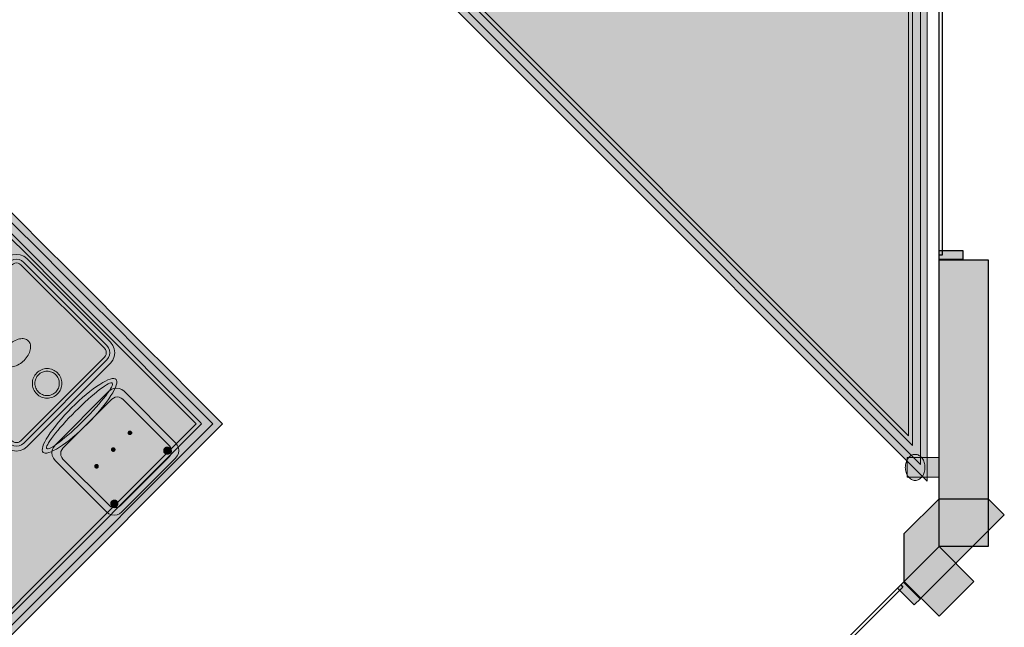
# Model space of a CAD drawing. Header units: metres. Extents: x 2172.2 to 2210.6, y 415.3 to 458.1.
# Tile 61 of 168: x 2205.6 to 2210.6, y 428.2 to 431.2. Entities that reach past the tile are written whole.
import ezdxf

# ---------------------------------------------------------------- set-up
doc = ezdxf.new("R2010")
doc.units = ezdxf.units.M
for name, color, linetype, lineweight in [('NC_N1_CHAIRS', 7, 'CONTINUOUS', 13), ('NC_N1_COLUMNS', 8, 'CONTINUOUS', 25), ('NC_N1_FLOOR_DECOR', 32, 'CONTINUOUS', 13), ('NC_N1_GLAZING', 4, 'CONTINUOUS', 13), ('NC_N1_TABLES', 7, 'CONTINUOUS', 13), ('NC_N1_WALL_LIGHTS', 32, 'CONTINUOUS', 13), ('NC_N1_WALLS', 7, 'CONTINUOUS', 25)]:
    doc.layers.add(name, color=color, linetype=linetype, lineweight=lineweight)

# ---------------------------------------------------------------- blocks, each defined once
blk = doc.blocks.new('NC_N1_ARCHITECTURE')
at = {"layer": 'NC_N1_COLUMNS', "true_color": 0xe6e9ea}
blk.add_hatch(color=256, dxfattribs=at).paths.add_polyline_path([(20.134644, -5.608855), (20.134645, -5.358905), (20.31142, -5.182129), (20.561419, -5.182129), (20.642735, -5.263444), (20.21596, -5.690218)])
at = {"layer": 'NC_N1_WALLS', "true_color": 0xe7e6e1}
for points in [[(20.431419, -3.922515), (20.431419, -3.968515), (20.31142, -3.968515), (20.31142, -3.922515)], [(20.31142, -5.425056), (20.31142, -3.970515), (20.56142, -3.970515), (20.56142, -5.425056)], [(20.31142, -5.425056), (20.488197, -5.601833), (20.31142, -5.778609), (20.134644, -5.601832)], [(20.218082, -5.688099), (20.185555, -5.720626), (20.100702, -5.635774), (20.13323, -5.603247)]]:
    blk.add_hatch(color=256, dxfattribs=at).paths.add_polyline_path(points)
at = {"layer": 'NC_N1_COLUMNS', "linetype": 'CONTINUOUS', "lineweight": -2}
blk.add_lwpolyline([(20.134644, -5.608855), (20.134645, -5.358905), (20.31142, -5.182129), (20.561419, -5.182129), (20.642735, -5.263444), (20.21596, -5.690218)], close=True, dxfattribs=at)
at = {"layer": 'NC_N1_GLAZING', "linetype": 'CONTINUOUS', "lineweight": -2}
for points in [[(20.32642, -3.945515), (20.31142, -3.945515), (20.31142, 1.404485), (20.32642, 1.404485)], [(16.314201, -9.443487), (16.303595, -9.43288), (20.116966, -5.61951), (20.127573, -5.630117)]]:
    blk.add_lwpolyline(points, close=True, dxfattribs=at)
at = {"layer": 'NC_N1_WALLS', "linetype": 'CONTINUOUS', "lineweight": -2}
for points in [[(20.431419, -3.922515), (20.431419, -3.968515), (20.31142, -3.968515), (20.31142, -3.922515)], [(20.31142, -5.425056), (20.31142, -3.970515), (20.56142, -3.970515), (20.56142, -5.425056)], [(20.31142, -5.425056), (20.488197, -5.601833), (20.31142, -5.778609), (20.134644, -5.601832)], [(20.218082, -5.688099), (20.185555, -5.720626), (20.100702, -5.635774), (20.13323, -5.603247)]]:
    blk.add_lwpolyline(points, close=True, dxfattribs=at)
blk = doc.blocks.new('NC_N1_MIXED_FLOOR_BAY_06')
at = {"true_color": 0xeff0ee}
h = blk.add_hatch(color=256, dxfattribs=at)
h.dxf.hatch_style = 1
h.paths.add_polyline_path([(15.2653, -3.3949), (15.2864, -3.416), (15.2949, -3.4245), (15.3244, -3.454), (15.3328, -3.4624), (15.3727, -3.5023), (15.4167, -3.5463), (15.4797, -3.6093), (15.5237, -3.6533), (15.6258, -3.7554), (15.6698, -3.7994), (15.7328, -3.8625), (15.7768, -3.9065), (15.879, -4.0086), (15.923, -4.0526), (15.986, -4.1156), (16.03, -4.1596), (16.1322, -4.2618), (16.1762, -4.3058), (16.2392, -4.3688), (16.2832, -4.4128), (16.3853, -4.515), (16.4294, -4.559), (16.4924, -4.622), (16.5364, -4.666), (16.6043, -4.7339), (16.6128, -4.7424), (16.6423, -4.7719), (16.6507, -4.7803), (16.6718, -4.8014), (14.7485, -6.7248), (13.342, -5.3183)])
at = {"color": 0, "linetype": 'CONTINUOUS', "lineweight": -2, "true_color": 0xa5b2b8}
blk.add_lwpolyline([(15.2653, -3.3949), (15.2864, -3.416), (15.2949, -3.4245), (15.3244, -3.454), (15.3328, -3.4624), (15.3727, -3.5023), (15.4167, -3.5463), (15.4797, -3.6093), (15.5237, -3.6533), (15.6258, -3.7554), (15.6698, -3.7994), (15.7328, -3.8625), (15.7768, -3.9065), (15.879, -4.0086), (15.923, -4.0526), (15.986, -4.1156), (16.03, -4.1596), (16.1322, -4.2618), (16.1762, -4.3058), (16.2392, -4.3688), (16.2832, -4.4128), (16.3853, -4.515), (16.4294, -4.559), (16.4924, -4.622), (16.5364, -4.666), (16.6043, -4.7339), (16.6128, -4.7424), (16.6423, -4.7719), (16.6507, -4.7803), (16.6718, -4.8014), (14.7485, -6.7248), (13.342, -5.3183)], close=True, dxfattribs=at)
at = {"color": 0, "linetype": 'CONTINUOUS', "lineweight": -2, "true_color": 0xa38246}
for points in [[(15.2653, -3.4444), (15.2701, -3.4492), (15.2996, -3.4788), (15.3081, -3.4872), (15.3479, -3.527), (15.3919, -3.571), (15.4549, -3.634), (15.4989, -3.678), (15.6011, -3.7802), (15.6451, -3.8242), (15.7081, -3.8872), (15.7521, -3.9312), (15.8543, -4.0334), (15.9613, -4.1404), (16.0053, -4.1844), (16.1074, -4.2865), (16.1514, -4.3305), (16.2144, -4.3935), (16.2584, -4.4375), (16.3606, -4.5397), (16.4046, -4.5837), (16.4676, -4.6467), (16.5116, -4.6907), (16.5796, -4.7587), (16.588, -4.7671), (16.6175, -4.7967), (16.6223, -4.8014), (14.7485, -6.6753), (13.3915, -5.3183)], [(15.2653, -3.5293), (15.2657, -3.5296), (15.3055, -3.5695), (15.3495, -3.6135), (15.4125, -3.6765), (15.4565, -3.7205), (15.5587, -3.8226), (15.6027, -3.8666), (15.6657, -3.9296), (15.7097, -3.9736), (15.8118, -4.0758), (15.9188, -4.1828), (15.9628, -4.2268), (16.065, -4.329), (16.109, -4.373), (16.172, -4.436), (16.216, -4.48), (16.3182, -4.5821), (16.3622, -4.6261), (16.4252, -4.6891), (16.4692, -4.7331), (16.5371, -4.8011), (16.5375, -4.8014), (14.7485, -6.5904), (13.4763, -5.3183)], [(15.2469, -5.0599), (15.2458, -5.0834), (15.2423, -5.1067), (15.2366, -5.1295), (15.2286, -5.1517), (15.2186, -5.173), (15.2065, -5.1932), (15.1924, -5.2121), (15.1766, -5.2296), (15.1592, -5.2454), (15.1402, -5.2594), (15.12, -5.2715), (15.0988, -5.2816), (15.0766, -5.2895), (15.0537, -5.2952), (15.0304, -5.2987), (15.0069, -5.2999), (14.9834, -5.2987), (14.9601, -5.2952), (14.9372, -5.2895), (14.9151, -5.2816), (14.8938, -5.2715), (14.8736, -5.2594), (14.8547, -5.2454), (14.8372, -5.2296), (14.8214, -5.2121), (14.8074, -5.1932), (14.7953, -5.173), (14.7852, -5.1517), (14.7772, -5.1295), (14.7715, -5.1067), (14.7681, -5.0834), (14.7669, -5.0599), (14.7681, -5.0363), (14.7715, -5.013), (14.7772, -4.9902), (14.7852, -4.968), (14.7953, -4.9467), (14.8074, -4.9265), (14.8214, -4.9076), (14.8372, -4.8901), (14.8547, -4.8743), (14.8736, -4.8603), (14.8938, -4.8482), (14.9151, -4.8381), (14.9372, -4.8302), (14.9601, -4.8245), (14.9834, -4.821), (15.0069, -4.8199), (15.0304, -4.821), (15.0537, -4.8245), (15.0766, -4.8302), (15.0988, -4.8381), (15.12, -4.8482), (15.1402, -4.8603), (15.1592, -4.8743), (15.1766, -4.8901), (15.1924, -4.9076), (15.2065, -4.9265), (15.2186, -4.9467), (15.2286, -4.968), (15.2366, -4.9902), (15.2423, -5.013), (15.2458, -5.0363)]]:
    blk.add_lwpolyline(points, close=True, dxfattribs=at)
at = {"color": 0, "linetype": 'CONTINUOUS', "lineweight": -2, "true_color": 0x778fa0}
for points in [[(15.2653, -3.501), (15.2714, -3.507), (15.2798, -3.5155), (15.3196, -3.5553), (15.3636, -3.5993), (15.4266, -3.6623), (15.4706, -3.7063), (15.5728, -3.8085), (15.6168, -3.8525), (15.6798, -3.9155), (15.7238, -3.9595), (15.826, -4.0617), (15.933, -4.1687), (15.977, -4.2127), (16.0791, -4.3148), (16.1231, -4.3588), (16.1862, -4.4218), (16.2302, -4.4658), (16.3323, -4.568), (16.3763, -4.612), (16.4393, -4.675), (16.4833, -4.719), (16.5513, -4.787), (16.5597, -4.7954), (16.5658, -4.8014), (14.7485, -6.6187), (13.4481, -5.3183)], [(15.0069, -5.0599), (14.9619, -4.9199), (15.0069, -4.8299), (15.0519, -4.9199)], [(15.0069, -5.0599), (14.8761, -4.9927), (14.8443, -4.8972), (14.9397, -4.929)], [(15.0069, -5.0599), (15.0741, -4.929), (15.1695, -4.8972), (15.1377, -4.9927)], [(15.0069, -5.0599), (14.8669, -5.1049), (14.7769, -5.0599), (14.8669, -5.0149)], [(15.0069, -5.0599), (15.1469, -5.0149), (15.2369, -5.0599), (15.1469, -5.1049)], [(15.0069, -5.0599), (14.9397, -5.1907), (14.8443, -5.2225), (14.8761, -5.127)], [(15.0069, -5.0599), (15.0519, -5.1999), (15.0069, -5.2899), (14.9619, -5.1999)], [(15.0069, -5.0599), (15.1377, -5.127), (15.1695, -5.2225), (15.0741, -5.1907)]]:
    blk.add_lwpolyline(points, close=True, dxfattribs=at)
blk = doc.blocks.new('NC_N1_MIXED_FLOOR_TRIANGLE_L_3')
at = {"true_color": 0xeff0ee}
h = blk.add_hatch(color=256, dxfattribs=at)
h.dxf.hatch_style = 1
h.paths.add_polyline_path([(20.1194, 2.6407), (20.1194, 2.6399), (20.1195, 2.6395), (20.1202, 2.6236), (20.1205, 2.6212), (20.1209, 2.6188), (20.1217, 2.6165), (20.1226, 2.6142), (20.1238, 2.612), (20.1251, 2.61), (20.1267, 2.6081), (20.1284, 2.6064), (20.1303, 2.6048), (20.1323, 2.6034), (20.1345, 2.6023), (20.1368, 2.6013), (20.1391, 2.6006), (20.1415, 2.6001), (20.143, 2.6), (20.144, 2.5999), (20.1598, 2.5991), (20.1611, 2.5991), (20.2171, 2.5991), (20.2514, 2.5991), (20.2514, -5.093), (12.4273, 2.7311), (20.1194, 2.7311), (20.1194, 2.6753)])
at = {"color": 0, "linetype": 'CONTINUOUS', "lineweight": -2, "true_color": 0xa5b2b8}
blk.add_lwpolyline([(20.2514, 2.5991), (20.2514, -5.093), (12.4273, 2.7311)], dxfattribs=at)
at = {"color": 0, "linetype": 'CONTINUOUS', "lineweight": -2, "true_color": 0xa38246}
for points in [[(20.2164, 2.5641), (20.2164, -5.0085), (12.5118, 2.6961)], [(20.1564, 2.5042), (20.1564, -4.8636), (12.6567, 2.6361)]]:
    blk.add_lwpolyline(points, dxfattribs=at)
at = {"color": 0, "linetype": 'CONTINUOUS', "lineweight": -2, "true_color": 0x778fa0}
blk.add_lwpolyline([(20.1764, 2.5241), (20.1764, -4.9119), (12.6084, 2.6561)], dxfattribs=at)
blk = doc.blocks.new('NC_N1_SCONCE')
at = {"true_color": 0xf6f5ef}
h = blk.add_hatch(color=256, dxfattribs=at)
h.dxf.hatch_style = 1
h.paths.add_polyline_path([(0.05, -0.16), (0.05, 0), (-0.05, 0), (-0.05, -0.16)])
h = blk.add_hatch(color=256, dxfattribs=at)
h.dxf.hatch_style = 1
h.paths.add_polyline_path([(0.066, -0.12), (0.0657, -0.1151), (0.0647, -0.1102), (0.0632, -0.1055), (0.061, -0.1009), (0.0582, -0.0964), (0.0549, -0.0922), (0.051, -0.0883), (0.0467, -0.0846), (0.0419, -0.0813), (0.0367, -0.0784), (0.0311, -0.0759), (0.0253, -0.0738), (0.0192, -0.0722), (0.0129, -0.071), (0.0065, -0.0702), (0, -0.07), (-0.0065, -0.0702), (-0.0129, -0.071), (-0.0192, -0.0722), (-0.0253, -0.0738), (-0.0311, -0.0759), (-0.0367, -0.0784), (-0.0419, -0.0813), (-0.0467, -0.0846), (-0.051, -0.0883), (-0.0549, -0.0922), (-0.0582, -0.0964), (-0.061, -0.1009), (-0.0632, -0.1055), (-0.0647, -0.1102), (-0.0657, -0.1151), (-0.066, -0.12), (-0.0657, -0.1249), (-0.0647, -0.1298), (-0.0632, -0.1345), (-0.061, -0.1391), (-0.0582, -0.1436), (-0.0549, -0.1478), (-0.051, -0.1517), (-0.0467, -0.1554), (-0.0419, -0.1587), (-0.0367, -0.1616), (-0.0311, -0.1641), (-0.0253, -0.1662), (-0.0192, -0.1678), (-0.0129, -0.169), (-0.0065, -0.1698), (0, -0.17), (0.0065, -0.1698), (0.0129, -0.169), (0.0192, -0.1678), (0.0253, -0.1662), (0.0311, -0.1641), (0.0367, -0.1616), (0.0419, -0.1587), (0.0467, -0.1554), (0.051, -0.1517), (0.0549, -0.1478), (0.0582, -0.1436), (0.061, -0.1391), (0.0632, -0.1345), (0.0647, -0.1298), (0.0657, -0.1249)])
at = {"color": 0, "linetype": 'CONTINUOUS', "lineweight": -2, "true_color": 0xa38246}
for points in [[(0.05, -0.16), (0.05, 0), (-0.05, 0), (-0.05, -0.16)], [(0.066, -0.12), (0.0657, -0.1151), (0.0647, -0.1102), (0.0632, -0.1055), (0.061, -0.1009), (0.0582, -0.0964), (0.0549, -0.0922), (0.051, -0.0883), (0.0467, -0.0846), (0.0419, -0.0813), (0.0367, -0.0784), (0.0311, -0.0759), (0.0253, -0.0738), (0.0192, -0.0722), (0.0129, -0.071), (0.0065, -0.0702), (0, -0.07), (-0.0065, -0.0702), (-0.0129, -0.071), (-0.0192, -0.0722), (-0.0253, -0.0738), (-0.0311, -0.0759), (-0.0367, -0.0784), (-0.0419, -0.0813), (-0.0467, -0.0846), (-0.051, -0.0883), (-0.0549, -0.0922), (-0.0582, -0.0964), (-0.061, -0.1009), (-0.0632, -0.1055), (-0.0647, -0.1102), (-0.0657, -0.1151), (-0.066, -0.12), (-0.0657, -0.1249), (-0.0647, -0.1298), (-0.0632, -0.1345), (-0.061, -0.1391), (-0.0582, -0.1436), (-0.0549, -0.1478), (-0.051, -0.1517), (-0.0467, -0.1554), (-0.0419, -0.1587), (-0.0367, -0.1616), (-0.0311, -0.1641), (-0.0253, -0.1662), (-0.0192, -0.1678), (-0.0129, -0.169), (-0.0065, -0.1698), (0, -0.17), (0.0065, -0.1698), (0.0129, -0.169), (0.0192, -0.1678), (0.0253, -0.1662), (0.0311, -0.1641), (0.0367, -0.1616), (0.0419, -0.1587), (0.0467, -0.1554), (0.051, -0.1517), (0.0549, -0.1478), (0.0582, -0.1436), (0.061, -0.1391), (0.0632, -0.1345), (0.0647, -0.1298), (0.0657, -0.1249)]]:
    blk.add_lwpolyline(points, close=True, dxfattribs=at)
blk = doc.blocks.new('NC_N1_DINING_TWO_SQUARE')
at = {"true_color": 0xf6f5ef}
h = blk.add_hatch(color=256, dxfattribs=at)
h.dxf.hatch_style = 1
h.paths.add_polyline_path([(0.3, -0.375), (-0.3, -0.375), (-0.3194, -0.3724), (-0.3375, -0.365), (-0.353, -0.353), (-0.365, -0.3375), (-0.3724, -0.3194), (-0.375, -0.3), (-0.375, 0.3), (-0.3724, 0.3194), (-0.365, 0.3375), (-0.353, 0.353), (-0.3375, 0.365), (-0.3194, 0.3724), (-0.3, 0.375), (0.3, 0.375), (0.3194, 0.3724), (0.3375, 0.365), (0.353, 0.353), (0.365, 0.3375), (0.3724, 0.3194), (0.375, 0.3), (0.375, -0.3), (0.3724, -0.3194), (0.365, -0.3375), (0.353, -0.353), (0.3375, -0.365), (0.3194, -0.3724)])
at = {"color": 0, "linetype": 'CONTINUOUS', "lineweight": -2, "true_color": 0x2d3540}
blk.add_lwpolyline([(0.3, -0.375), (-0.3, -0.375), (-0.3194, -0.3724), (-0.3375, -0.365), (-0.353, -0.353), (-0.365, -0.3375), (-0.3724, -0.3194), (-0.375, -0.3), (-0.375, 0.3), (-0.3724, 0.3194), (-0.365, 0.3375), (-0.353, 0.353), (-0.3375, 0.365), (-0.3194, 0.3724), (-0.3, 0.375), (0.3, 0.375), (0.3194, 0.3724), (0.3375, 0.365), (0.353, 0.353), (0.365, 0.3375), (0.3724, 0.3194), (0.375, 0.3), (0.375, -0.3), (0.3724, -0.3194), (0.365, -0.3375), (0.353, -0.353), (0.3375, -0.365), (0.3194, -0.3724)], close=True, dxfattribs=at)
at = {"color": 0, "linetype": 'CONTINUOUS', "lineweight": -2, "true_color": 0xa38246}
for points in [[(0.2984, -0.35), (-0.2984, -0.35), (-0.3129, -0.3481), (-0.3249, -0.3431), (-0.3352, -0.3352), (-0.3431, -0.3249), (-0.3481, -0.3129), (-0.35, -0.2984), (-0.35, 0.2984), (-0.3481, 0.3129), (-0.3431, 0.3249), (-0.3352, 0.3352), (-0.3249, 0.3431), (-0.3129, 0.3481), (-0.2984, 0.35), (0.2984, 0.35), (0.3129, 0.3481), (0.3249, 0.3431), (0.3352, 0.3352), (0.3431, 0.3249), (0.3481, 0.3129), (0.35, 0.2984), (0.35, -0.2984), (0.3481, -0.3129), (0.3431, -0.3249), (0.3352, -0.3352), (0.3249, -0.3431), (0.3129, -0.3481)], [(0.2972, -0.332), (-0.2972, -0.332), (-0.3082, -0.3306), (-0.3158, -0.3274), (-0.3224, -0.3224), (-0.3274, -0.3158), (-0.3306, -0.3082), (-0.332, -0.2972), (-0.332, 0.2972), (-0.3306, 0.3082), (-0.3274, 0.3158), (-0.3224, 0.3224), (-0.3158, 0.3274), (-0.3082, 0.3306), (-0.2972, 0.332), (0.2972, 0.332), (0.3082, 0.3306), (0.3158, 0.3274), (0.3224, 0.3224), (0.3274, 0.3158), (0.3306, 0.3082), (0.332, 0.2972), (0.332, -0.2972), (0.3306, -0.3082), (0.3274, -0.3158), (0.3224, -0.3224), (0.3158, -0.3274), (0.3082, -0.3306)], [(0.062, 0.22), (0.0617, 0.2139), (0.0608, 0.2079), (0.0593, 0.202), (0.0573, 0.1963), (0.0547, 0.1908), (0.0516, 0.1856), (0.0479, 0.1807), (0.0438, 0.1762), (0.0393, 0.1721), (0.0344, 0.1684), (0.0292, 0.1653), (0.0237, 0.1627), (0.018, 0.1607), (0.0121, 0.1592), (0.0061, 0.1583), (0, 0.158), (-0.0061, 0.1583), (-0.0121, 0.1592), (-0.018, 0.1607), (-0.0237, 0.1627), (-0.0292, 0.1653), (-0.0344, 0.1684), (-0.0393, 0.1721), (-0.0438, 0.1762), (-0.0479, 0.1807), (-0.0516, 0.1856), (-0.0547, 0.1908), (-0.0573, 0.1963), (-0.0593, 0.202), (-0.0608, 0.2079), (-0.0617, 0.2139), (-0.062, 0.22), (-0.0617, 0.2261), (-0.0608, 0.2321), (-0.0593, 0.238), (-0.0573, 0.2437), (-0.0547, 0.2492), (-0.0516, 0.2544), (-0.0479, 0.2593), (-0.0438, 0.2638), (-0.0393, 0.2679), (-0.0344, 0.2716), (-0.0292, 0.2747), (-0.0237, 0.2773), (-0.018, 0.2793), (-0.0121, 0.2808), (-0.0061, 0.2817), (0, 0.282), (0.0061, 0.2817), (0.0121, 0.2808), (0.018, 0.2793), (0.0237, 0.2773), (0.0292, 0.2747), (0.0344, 0.2716), (0.0393, 0.2679), (0.0438, 0.2638), (0.0479, 0.2593), (0.0516, 0.2544), (0.0547, 0.2492), (0.0573, 0.2437), (0.0593, 0.238), (0.0608, 0.2321), (0.0617, 0.2261)], [(0.085, 0), (0.0846, 0.0054), (0.0834, 0.0107), (0.0813, 0.016), (0.0785, 0.021), (0.075, 0.0259), (0.0707, 0.0306), (0.0657, 0.0349), (0.0601, 0.0389), (0.0539, 0.0425), (0.0472, 0.0457), (0.0401, 0.0485), (0.0325, 0.0508), (0.0247, 0.0526), (0.0166, 0.0539), (0.0083, 0.0547), (0, 0.055), (-0.0083, 0.0547), (-0.0166, 0.0539), (-0.0247, 0.0526), (-0.0325, 0.0508), (-0.0401, 0.0485), (-0.0472, 0.0457), (-0.0539, 0.0425), (-0.0601, 0.0389), (-0.0657, 0.0349), (-0.0707, 0.0306), (-0.075, 0.0259), (-0.0785, 0.021), (-0.0813, 0.016), (-0.0834, 0.0107), (-0.0846, 0.0054), (-0.085, 0), (-0.0846, -0.0054), (-0.0834, -0.0107), (-0.0813, -0.016), (-0.0785, -0.021), (-0.075, -0.0259), (-0.0707, -0.0306), (-0.0657, -0.0349), (-0.0601, -0.0389), (-0.0539, -0.0425), (-0.0472, -0.0457), (-0.0401, -0.0485), (-0.0325, -0.0508), (-0.0247, -0.0526), (-0.0166, -0.0539), (-0.0083, -0.0547), (0, -0.055), (0.0083, -0.0547), (0.0166, -0.0539), (0.0247, -0.0526), (0.0325, -0.0508), (0.0401, -0.0485), (0.0472, -0.0457), (0.0539, -0.0425), (0.0601, -0.0389), (0.0657, -0.0349), (0.0707, -0.0306), (0.075, -0.0259), (0.0785, -0.021), (0.0813, -0.016), (0.0834, -0.0107), (0.0846, -0.0054)], [(0.062, -0.22), (0.0617, -0.2261), (0.0608, -0.2321), (0.0593, -0.238), (0.0573, -0.2437), (0.0547, -0.2492), (0.0516, -0.2544), (0.0479, -0.2593), (0.0438, -0.2638), (0.0393, -0.2679), (0.0344, -0.2716), (0.0292, -0.2747), (0.0237, -0.2773), (0.018, -0.2793), (0.0121, -0.2808), (0.0061, -0.2817), (0, -0.282), (-0.0061, -0.2817), (-0.0121, -0.2808), (-0.018, -0.2793), (-0.0237, -0.2773), (-0.0292, -0.2747), (-0.0344, -0.2716), (-0.0393, -0.2679), (-0.0438, -0.2638), (-0.0479, -0.2593), (-0.0516, -0.2544), (-0.0547, -0.2492), (-0.0573, -0.2437), (-0.0593, -0.238), (-0.0608, -0.2321), (-0.0617, -0.2261), (-0.062, -0.22), (-0.0617, -0.2139), (-0.0608, -0.2079), (-0.0593, -0.202), (-0.0573, -0.1963), (-0.0547, -0.1908), (-0.0516, -0.1856), (-0.0479, -0.1807), (-0.0438, -0.1762), (-0.0393, -0.1721), (-0.0344, -0.1684), (-0.0292, -0.1653), (-0.0237, -0.1627), (-0.018, -0.1607), (-0.0121, -0.1592), (-0.0061, -0.1583), (0, -0.158), (0.0061, -0.1583), (0.0121, -0.1592), (0.018, -0.1607), (0.0237, -0.1627), (0.0292, -0.1653), (0.0344, -0.1684), (0.0393, -0.1721), (0.0438, -0.1762), (0.0479, -0.1807), (0.0516, -0.1856), (0.0547, -0.1908), (0.0573, -0.1963), (0.0593, -0.202), (0.0608, -0.2079), (0.0617, -0.2139)]]:
    blk.add_lwpolyline(points, close=True, dxfattribs=at)
at = {"color": 0, "linetype": 'CONTINUOUS', "lineweight": -2, "true_color": 0x89939a}
for points in [[(0.075, 0.22), (0.0746, 0.2126), (0.0736, 0.2054), (0.0718, 0.1982), (0.0693, 0.1913), (0.0661, 0.1846), (0.0624, 0.1783), (0.058, 0.1724), (0.053, 0.167), (0.0476, 0.162), (0.0417, 0.1576), (0.0354, 0.1539), (0.0287, 0.1507), (0.0218, 0.1482), (0.0146, 0.1464), (0.0074, 0.1454), (0, 0.145), (-0.0074, 0.1454), (-0.0146, 0.1464), (-0.0218, 0.1482), (-0.0287, 0.1507), (-0.0354, 0.1539), (-0.0417, 0.1576), (-0.0476, 0.162), (-0.053, 0.167), (-0.058, 0.1724), (-0.0624, 0.1783), (-0.0661, 0.1846), (-0.0693, 0.1913), (-0.0718, 0.1982), (-0.0736, 0.2054), (-0.0746, 0.2126), (-0.075, 0.22), (-0.0746, 0.2274), (-0.0736, 0.2346), (-0.0718, 0.2418), (-0.0693, 0.2487), (-0.0661, 0.2554), (-0.0624, 0.2617), (-0.058, 0.2676), (-0.053, 0.273), (-0.0476, 0.278), (-0.0417, 0.2824), (-0.0354, 0.2861), (-0.0287, 0.2893), (-0.0218, 0.2918), (-0.0146, 0.2936), (-0.0074, 0.2946), (0, 0.295), (0.0074, 0.2946), (0.0146, 0.2936), (0.0218, 0.2918), (0.0287, 0.2893), (0.0354, 0.2861), (0.0417, 0.2824), (0.0476, 0.278), (0.053, 0.273), (0.058, 0.2676), (0.0624, 0.2617), (0.0661, 0.2554), (0.0693, 0.2487), (0.0718, 0.2418), (0.0736, 0.2346), (0.0746, 0.2274)], [(0.075, -0.22), (0.0746, -0.2274), (0.0736, -0.2346), (0.0718, -0.2418), (0.0693, -0.2487), (0.0661, -0.2554), (0.0624, -0.2617), (0.058, -0.2676), (0.053, -0.273), (0.0476, -0.278), (0.0417, -0.2824), (0.0354, -0.2861), (0.0287, -0.2893), (0.0218, -0.2918), (0.0146, -0.2936), (0.0074, -0.2946), (0, -0.295), (-0.0074, -0.2946), (-0.0146, -0.2936), (-0.0218, -0.2918), (-0.0287, -0.2893), (-0.0354, -0.2861), (-0.0417, -0.2824), (-0.0476, -0.278), (-0.053, -0.273), (-0.058, -0.2676), (-0.0624, -0.2617), (-0.0661, -0.2554), (-0.0693, -0.2487), (-0.0718, -0.2418), (-0.0736, -0.2346), (-0.0746, -0.2274), (-0.075, -0.22), (-0.0746, -0.2126), (-0.0736, -0.2054), (-0.0718, -0.1982), (-0.0693, -0.1913), (-0.0661, -0.1846), (-0.0624, -0.1783), (-0.058, -0.1724), (-0.053, -0.167), (-0.0476, -0.162), (-0.0417, -0.1576), (-0.0354, -0.1539), (-0.0287, -0.1507), (-0.0218, -0.1482), (-0.0146, -0.1464), (-0.0074, -0.1454), (0, -0.145), (0.0074, -0.1454), (0.0146, -0.1464), (0.0218, -0.1482), (0.0287, -0.1507), (0.0354, -0.1539), (0.0417, -0.1576), (0.0476, -0.162), (0.053, -0.167), (0.058, -0.1724), (0.0624, -0.1783), (0.0661, -0.1846), (0.0693, -0.1913), (0.0718, -0.1982), (0.0736, -0.2054), (0.0746, -0.2126)]]:
    blk.add_lwpolyline(points, close=True, dxfattribs=at)
blk = doc.blocks.new('NC_N1_CHAIR_OLIVE')
at = {"true_color": 0xf6f5ef}
h = blk.add_hatch(color=256, dxfattribs=at)
h.dxf.hatch_style = 1
h.paths.add_polyline_path([(0.262, 0.222), (0.2607, 0.2276), (0.257, 0.2331), (0.2507, 0.2385), (0.2421, 0.2438), (0.2311, 0.2489), (0.2178, 0.2537), (0.2025, 0.2582), (0.1853, 0.2623), (0.1662, 0.2661), (0.1456, 0.2694), (0.1235, 0.2723), (0.1003, 0.2747), (0.0761, 0.2765), (0.0511, 0.2779), (0.0257, 0.2787), (0, 0.279), (-0.0257, 0.2787), (-0.0511, 0.2779), (-0.0761, 0.2765), (-0.1003, 0.2747), (-0.1235, 0.2723), (-0.1456, 0.2694), (-0.1662, 0.2661), (-0.1853, 0.2623), (-0.2025, 0.2582), (-0.2178, 0.2537), (-0.2311, 0.2489), (-0.2421, 0.2438), (-0.2507, 0.2385), (-0.257, 0.2331), (-0.2607, 0.2276), (-0.262, 0.222), (-0.2607, 0.2164), (-0.257, 0.2109), (-0.2507, 0.2055), (-0.2421, 0.2002), (-0.2311, 0.1951), (-0.2178, 0.1903), (-0.2025, 0.1858), (-0.1853, 0.1817), (-0.1662, 0.1779), (-0.1456, 0.1746), (-0.1235, 0.1717), (-0.1003, 0.1693), (-0.0761, 0.1675), (-0.0511, 0.1661), (-0.0257, 0.1653), (0, 0.165), (0.0257, 0.1653), (0.0511, 0.1661), (0.0761, 0.1675), (0.1003, 0.1693), (0.1235, 0.1717), (0.1456, 0.1746), (0.1662, 0.1779), (0.1853, 0.1817), (0.2025, 0.1858), (0.2178, 0.1903), (0.2311, 0.1951), (0.2421, 0.2002), (0.2507, 0.2055), (0.257, 0.2109), (0.2607, 0.2164)])
at = {"true_color": 0x778fa0}
h = blk.add_hatch(color=256, dxfattribs=at)
h.dxf.hatch_style = 1
h.paths.add_polyline_path([(0.193, -0.275), (-0.193, -0.275), (-0.2072, -0.2731), (-0.2205, -0.2676), (-0.2319, -0.2589), (-0.2406, -0.2475), (-0.2461, -0.2342), (-0.248, -0.22), (-0.248, 0.15), (-0.2461, 0.1642), (-0.2406, 0.1775), (-0.2319, 0.1889), (-0.2205, 0.1976), (-0.2072, 0.2031), (-0.193, 0.205), (0.193, 0.205), (0.2072, 0.2031), (0.2205, 0.1976), (0.2319, 0.1889), (0.2406, 0.1775), (0.2461, 0.1642), (0.248, 0.15), (0.248, -0.22), (0.2461, -0.2342), (0.2406, -0.2475), (0.2319, -0.2589), (0.2205, -0.2676), (0.2072, -0.2731)])
at = {"true_color": 0xa38246}
h = blk.add_hatch(color=256, dxfattribs=at)
h.dxf.hatch_style = 1
h.paths.add_polyline_path([(-0.111, -0.02), (-0.111, -0.0209), (-0.1112, -0.0218), (-0.1114, -0.0226), (-0.1117, -0.0234), (-0.1121, -0.0242), (-0.1125, -0.025), (-0.113, -0.0257), (-0.1136, -0.0264), (-0.1143, -0.027), (-0.115, -0.0275), (-0.1158, -0.0279), (-0.1166, -0.0283), (-0.1174, -0.0286), (-0.1182, -0.0288), (-0.1191, -0.029), (-0.12, -0.029), (-0.1209, -0.029), (-0.1218, -0.0288), (-0.1226, -0.0286), (-0.1234, -0.0283), (-0.1242, -0.0279), (-0.125, -0.0275), (-0.1257, -0.027), (-0.1264, -0.0264), (-0.127, -0.0257), (-0.1275, -0.025), (-0.1279, -0.0242), (-0.1283, -0.0234), (-0.1286, -0.0226), (-0.1288, -0.0218), (-0.129, -0.0209), (-0.129, -0.02), (-0.129, -0.0191), (-0.1288, -0.0182), (-0.1286, -0.0174), (-0.1283, -0.0166), (-0.1279, -0.0158), (-0.1275, -0.015), (-0.127, -0.0143), (-0.1264, -0.0136), (-0.1257, -0.013), (-0.125, -0.0125), (-0.1242, -0.0121), (-0.1234, -0.0117), (-0.1226, -0.0114), (-0.1218, -0.0112), (-0.1209, -0.011), (-0.12, -0.011), (-0.1191, -0.011), (-0.1182, -0.0112), (-0.1174, -0.0114), (-0.1166, -0.0117), (-0.1158, -0.0121), (-0.115, -0.0125), (-0.1143, -0.013), (-0.1136, -0.0136), (-0.113, -0.0143), (-0.1125, -0.015), (-0.1121, -0.0158), (-0.1117, -0.0166), (-0.1114, -0.0174), (-0.1112, -0.0182), (-0.111, -0.0191)])
h = blk.add_hatch(color=256, dxfattribs=at)
h.dxf.hatch_style = 1
h.paths.add_polyline_path([(0.009, -0.02), (0.009, -0.0209), (0.0088, -0.0218), (0.0086, -0.0226), (0.0083, -0.0234), (0.0079, -0.0242), (0.0075, -0.025), (0.007, -0.0257), (0.0064, -0.0264), (0.0057, -0.027), (0.005, -0.0275), (0.0042, -0.0279), (0.0034, -0.0283), (0.0026, -0.0286), (0.0018, -0.0288), (0.0009, -0.029), (0, -0.029), (-0.0009, -0.029), (-0.0018, -0.0288), (-0.0026, -0.0286), (-0.0034, -0.0283), (-0.0042, -0.0279), (-0.005, -0.0275), (-0.0057, -0.027), (-0.0064, -0.0264), (-0.007, -0.0257), (-0.0075, -0.025), (-0.0079, -0.0242), (-0.0083, -0.0234), (-0.0086, -0.0226), (-0.0088, -0.0218), (-0.009, -0.0209), (-0.009, -0.02), (-0.009, -0.0191), (-0.0088, -0.0182), (-0.0086, -0.0174), (-0.0083, -0.0166), (-0.0079, -0.0158), (-0.0075, -0.015), (-0.007, -0.0143), (-0.0064, -0.0136), (-0.0057, -0.013), (-0.005, -0.0125), (-0.0042, -0.0121), (-0.0034, -0.0117), (-0.0026, -0.0114), (-0.0018, -0.0112), (-0.0009, -0.011), (0, -0.011), (0.0009, -0.011), (0.0018, -0.0112), (0.0026, -0.0114), (0.0034, -0.0117), (0.0042, -0.0121), (0.005, -0.0125), (0.0057, -0.013), (0.0064, -0.0136), (0.007, -0.0143), (0.0075, -0.015), (0.0079, -0.0158), (0.0083, -0.0166), (0.0086, -0.0174), (0.0088, -0.0182), (0.009, -0.0191)])
h = blk.add_hatch(color=256, dxfattribs=at)
h.dxf.hatch_style = 1
h.paths.add_polyline_path([(0.129, -0.02), (0.129, -0.0209), (0.1288, -0.0218), (0.1286, -0.0226), (0.1283, -0.0234), (0.1279, -0.0242), (0.1275, -0.025), (0.127, -0.0257), (0.1264, -0.0264), (0.1257, -0.027), (0.125, -0.0275), (0.1242, -0.0279), (0.1234, -0.0283), (0.1226, -0.0286), (0.1218, -0.0288), (0.1209, -0.029), (0.12, -0.029), (0.1191, -0.029), (0.1182, -0.0288), (0.1174, -0.0286), (0.1166, -0.0283), (0.1158, -0.0279), (0.115, -0.0275), (0.1143, -0.027), (0.1136, -0.0264), (0.113, -0.0257), (0.1125, -0.025), (0.1121, -0.0242), (0.1117, -0.0234), (0.1114, -0.0226), (0.1112, -0.0218), (0.111, -0.0209), (0.111, -0.02), (0.111, -0.0191), (0.1112, -0.0182), (0.1114, -0.0174), (0.1117, -0.0166), (0.1121, -0.0158), (0.1125, -0.015), (0.113, -0.0143), (0.1136, -0.0136), (0.1143, -0.013), (0.115, -0.0125), (0.1158, -0.0121), (0.1166, -0.0117), (0.1174, -0.0114), (0.1182, -0.0112), (0.1191, -0.011), (0.12, -0.011), (0.1209, -0.011), (0.1218, -0.0112), (0.1226, -0.0114), (0.1234, -0.0117), (0.1242, -0.0121), (0.125, -0.0125), (0.1257, -0.013), (0.1264, -0.0136), (0.127, -0.0143), (0.1275, -0.015), (0.1279, -0.0158), (0.1283, -0.0166), (0.1286, -0.0174), (0.1288, -0.0182), (0.129, -0.0191)])
h = blk.add_hatch(color=256, dxfattribs=at)
h.dxf.hatch_style = 1
h.paths.add_polyline_path([(-0.172, -0.218), (-0.1721, -0.2198), (-0.1723, -0.2215), (-0.1728, -0.2232), (-0.1734, -0.2249), (-0.1741, -0.2265), (-0.175, -0.228), (-0.1761, -0.2294), (-0.1773, -0.2307), (-0.1786, -0.2319), (-0.18, -0.233), (-0.1815, -0.2339), (-0.1831, -0.2346), (-0.1848, -0.2352), (-0.1865, -0.2357), (-0.1882, -0.2359), (-0.19, -0.236), (-0.1918, -0.2359), (-0.1935, -0.2357), (-0.1952, -0.2352), (-0.1969, -0.2346), (-0.1985, -0.2339), (-0.2, -0.233), (-0.2014, -0.2319), (-0.2027, -0.2307), (-0.2039, -0.2294), (-0.205, -0.228), (-0.2059, -0.2265), (-0.2066, -0.2249), (-0.2072, -0.2232), (-0.2077, -0.2215), (-0.2079, -0.2198), (-0.208, -0.218), (-0.2079, -0.2162), (-0.2077, -0.2145), (-0.2072, -0.2128), (-0.2066, -0.2111), (-0.2059, -0.2095), (-0.205, -0.208), (-0.2039, -0.2066), (-0.2027, -0.2053), (-0.2014, -0.2041), (-0.2, -0.203), (-0.1985, -0.2021), (-0.1969, -0.2014), (-0.1952, -0.2008), (-0.1935, -0.2003), (-0.1918, -0.2001), (-0.19, -0.2), (-0.1882, -0.2001), (-0.1865, -0.2003), (-0.1848, -0.2008), (-0.1831, -0.2014), (-0.1815, -0.2021), (-0.18, -0.203), (-0.1786, -0.2041), (-0.1773, -0.2053), (-0.1761, -0.2066), (-0.175, -0.208), (-0.1741, -0.2095), (-0.1734, -0.2111), (-0.1728, -0.2128), (-0.1723, -0.2145), (-0.1721, -0.2162)])
h = blk.add_hatch(color=256, dxfattribs=at)
h.dxf.hatch_style = 1
h.paths.add_polyline_path([(0.208, -0.218), (0.2079, -0.2198), (0.2077, -0.2215), (0.2072, -0.2232), (0.2066, -0.2249), (0.2059, -0.2265), (0.205, -0.228), (0.2039, -0.2294), (0.2027, -0.2307), (0.2014, -0.2319), (0.2, -0.233), (0.1985, -0.2339), (0.1969, -0.2346), (0.1952, -0.2352), (0.1935, -0.2357), (0.1918, -0.2359), (0.19, -0.236), (0.1882, -0.2359), (0.1865, -0.2357), (0.1848, -0.2352), (0.1831, -0.2346), (0.1815, -0.2339), (0.18, -0.233), (0.1786, -0.2319), (0.1773, -0.2307), (0.1761, -0.2294), (0.175, -0.228), (0.1741, -0.2265), (0.1734, -0.2249), (0.1728, -0.2232), (0.1723, -0.2215), (0.1721, -0.2198), (0.172, -0.218), (0.1721, -0.2162), (0.1723, -0.2145), (0.1728, -0.2128), (0.1734, -0.2111), (0.1741, -0.2095), (0.175, -0.208), (0.1761, -0.2066), (0.1773, -0.2053), (0.1786, -0.2041), (0.18, -0.203), (0.1815, -0.2021), (0.1831, -0.2014), (0.1848, -0.2008), (0.1865, -0.2003), (0.1882, -0.2001), (0.19, -0.2), (0.1918, -0.2001), (0.1935, -0.2003), (0.1952, -0.2008), (0.1969, -0.2014), (0.1985, -0.2021), (0.2, -0.203), (0.2014, -0.2041), (0.2027, -0.2053), (0.2039, -0.2066), (0.205, -0.208), (0.2059, -0.2095), (0.2066, -0.2111), (0.2072, -0.2128), (0.2077, -0.2145), (0.2079, -0.2162)])
at = {"color": 0, "linetype": 'CONTINUOUS', "lineweight": -2, "true_color": 0x2d3540}
for points in [[(0.262, 0.222), (0.2607, 0.2276), (0.257, 0.2331), (0.2507, 0.2385), (0.2421, 0.2438), (0.2311, 0.2489), (0.2178, 0.2537), (0.2025, 0.2582), (0.1853, 0.2623), (0.1662, 0.2661), (0.1456, 0.2694), (0.1235, 0.2723), (0.1003, 0.2747), (0.0761, 0.2765), (0.0511, 0.2779), (0.0257, 0.2787), (0, 0.279), (-0.0257, 0.2787), (-0.0511, 0.2779), (-0.0761, 0.2765), (-0.1003, 0.2747), (-0.1235, 0.2723), (-0.1456, 0.2694), (-0.1662, 0.2661), (-0.1853, 0.2623), (-0.2025, 0.2582), (-0.2178, 0.2537), (-0.2311, 0.2489), (-0.2421, 0.2438), (-0.2507, 0.2385), (-0.257, 0.2331), (-0.2607, 0.2276), (-0.262, 0.222), (-0.2607, 0.2164), (-0.257, 0.2109), (-0.2507, 0.2055), (-0.2421, 0.2002), (-0.2311, 0.1951), (-0.2178, 0.1903), (-0.2025, 0.1858), (-0.1853, 0.1817), (-0.1662, 0.1779), (-0.1456, 0.1746), (-0.1235, 0.1717), (-0.1003, 0.1693), (-0.0761, 0.1675), (-0.0511, 0.1661), (-0.0257, 0.1653), (0, 0.165), (0.0257, 0.1653), (0.0511, 0.1661), (0.0761, 0.1675), (0.1003, 0.1693), (0.1235, 0.1717), (0.1456, 0.1746), (0.1662, 0.1779), (0.1853, 0.1817), (0.2025, 0.1858), (0.2178, 0.1903), (0.2311, 0.1951), (0.2421, 0.2002), (0.2507, 0.2055), (0.257, 0.2109), (0.2607, 0.2164)], [(0.193, -0.275), (-0.193, -0.275), (-0.2072, -0.2731), (-0.2205, -0.2676), (-0.2319, -0.2589), (-0.2406, -0.2475), (-0.2461, -0.2342), (-0.248, -0.22), (-0.248, 0.15), (-0.2461, 0.1642), (-0.2406, 0.1775), (-0.2319, 0.1889), (-0.2205, 0.1976), (-0.2072, 0.2031), (-0.193, 0.205), (0.193, 0.205), (0.2072, 0.2031), (0.2205, 0.1976), (0.2319, 0.1889), (0.2406, 0.1775), (0.2461, 0.1642), (0.248, 0.15), (0.248, -0.22), (0.2461, -0.2342), (0.2406, -0.2475), (0.2319, -0.2589), (0.2205, -0.2676), (0.2072, -0.2731)]]:
    blk.add_lwpolyline(points, close=True, dxfattribs=at)
at = {"color": 0, "linetype": 'CONTINUOUS', "lineweight": -2, "true_color": 0xa38246}
for points in [[(0.235, 0.222), (0.2339, 0.225), (0.2305, 0.228), (0.2249, 0.231), (0.2171, 0.2339), (0.2073, 0.2366), (0.1954, 0.2392), (0.1817, 0.2417), (0.1662, 0.2439), (0.1491, 0.246), (0.1306, 0.2478), (0.1108, 0.2493), (0.0899, 0.2506), (0.0682, 0.2517), (0.0458, 0.2524), (0.023, 0.2529), (0, 0.253), (-0.023, 0.2529), (-0.0458, 0.2524), (-0.0682, 0.2517), (-0.0899, 0.2506), (-0.1108, 0.2493), (-0.1306, 0.2478), (-0.1491, 0.246), (-0.1662, 0.2439), (-0.1817, 0.2417), (-0.1954, 0.2392), (-0.2073, 0.2366), (-0.2171, 0.2339), (-0.2249, 0.231), (-0.2305, 0.228), (-0.2339, 0.225), (-0.235, 0.222), (-0.2339, 0.219), (-0.2305, 0.216), (-0.2249, 0.213), (-0.2171, 0.2101), (-0.2073, 0.2074), (-0.1954, 0.2048), (-0.1817, 0.2023), (-0.1662, 0.2001), (-0.1491, 0.198), (-0.1306, 0.1962), (-0.1108, 0.1947), (-0.0899, 0.1934), (-0.0682, 0.1923), (-0.0458, 0.1916), (-0.023, 0.1911), (0, 0.191), (0.023, 0.1911), (0.0458, 0.1916), (0.0682, 0.1923), (0.0899, 0.1934), (0.1108, 0.1947), (0.1306, 0.1962), (0.1491, 0.198), (0.1662, 0.2001), (0.1817, 0.2023), (0.1954, 0.2048), (0.2073, 0.2074), (0.2171, 0.2101), (0.2249, 0.213), (0.2305, 0.216), (0.2339, 0.219)], [(0.175, -0.247), (-0.175, -0.247), (-0.1854, -0.2456), (-0.195, -0.2416), (-0.2033, -0.2353), (-0.2096, -0.227), (-0.2136, -0.2174), (-0.215, -0.207), (-0.215, 0.126), (-0.2136, 0.1364), (-0.2096, 0.146), (-0.2033, 0.1543), (-0.195, 0.1606), (-0.1854, 0.1646), (-0.175, 0.166), (0.175, 0.166), (0.1854, 0.1646), (0.195, 0.1606), (0.2033, 0.1543), (0.2096, 0.146), (0.2136, 0.1364), (0.215, 0.126), (0.215, -0.207), (0.2136, -0.2174), (0.2096, -0.227), (0.2033, -0.2353), (0.195, -0.2416), (0.1854, -0.2456)]]:
    blk.add_lwpolyline(points, close=True, dxfattribs=at)
at = {"color": 0, "linetype": 'CONTINUOUS', "lineweight": -2}
for points in [[(-0.111, -0.02), (-0.111, -0.0209), (-0.1112, -0.0218), (-0.1114, -0.0226), (-0.1117, -0.0234), (-0.1121, -0.0242), (-0.1125, -0.025), (-0.113, -0.0257), (-0.1136, -0.0264), (-0.1143, -0.027), (-0.115, -0.0275), (-0.1158, -0.0279), (-0.1166, -0.0283), (-0.1174, -0.0286), (-0.1182, -0.0288), (-0.1191, -0.029), (-0.12, -0.029), (-0.1209, -0.029), (-0.1218, -0.0288), (-0.1226, -0.0286), (-0.1234, -0.0283), (-0.1242, -0.0279), (-0.125, -0.0275), (-0.1257, -0.027), (-0.1264, -0.0264), (-0.127, -0.0257), (-0.1275, -0.025), (-0.1279, -0.0242), (-0.1283, -0.0234), (-0.1286, -0.0226), (-0.1288, -0.0218), (-0.129, -0.0209), (-0.129, -0.02), (-0.129, -0.0191), (-0.1288, -0.0182), (-0.1286, -0.0174), (-0.1283, -0.0166), (-0.1279, -0.0158), (-0.1275, -0.015), (-0.127, -0.0143), (-0.1264, -0.0136), (-0.1257, -0.013), (-0.125, -0.0125), (-0.1242, -0.0121), (-0.1234, -0.0117), (-0.1226, -0.0114), (-0.1218, -0.0112), (-0.1209, -0.011), (-0.12, -0.011), (-0.1191, -0.011), (-0.1182, -0.0112), (-0.1174, -0.0114), (-0.1166, -0.0117), (-0.1158, -0.0121), (-0.115, -0.0125), (-0.1143, -0.013), (-0.1136, -0.0136), (-0.113, -0.0143), (-0.1125, -0.015), (-0.1121, -0.0158), (-0.1117, -0.0166), (-0.1114, -0.0174), (-0.1112, -0.0182), (-0.111, -0.0191)], [(0.009, -0.02), (0.009, -0.0209), (0.0088, -0.0218), (0.0086, -0.0226), (0.0083, -0.0234), (0.0079, -0.0242), (0.0075, -0.025), (0.007, -0.0257), (0.0064, -0.0264), (0.0057, -0.027), (0.005, -0.0275), (0.0042, -0.0279), (0.0034, -0.0283), (0.0026, -0.0286), (0.0018, -0.0288), (0.0009, -0.029), (0, -0.029), (-0.0009, -0.029), (-0.0018, -0.0288), (-0.0026, -0.0286), (-0.0034, -0.0283), (-0.0042, -0.0279), (-0.005, -0.0275), (-0.0057, -0.027), (-0.0064, -0.0264), (-0.007, -0.0257), (-0.0075, -0.025), (-0.0079, -0.0242), (-0.0083, -0.0234), (-0.0086, -0.0226), (-0.0088, -0.0218), (-0.009, -0.0209), (-0.009, -0.02), (-0.009, -0.0191), (-0.0088, -0.0182), (-0.0086, -0.0174), (-0.0083, -0.0166), (-0.0079, -0.0158), (-0.0075, -0.015), (-0.007, -0.0143), (-0.0064, -0.0136), (-0.0057, -0.013), (-0.005, -0.0125), (-0.0042, -0.0121), (-0.0034, -0.0117), (-0.0026, -0.0114), (-0.0018, -0.0112), (-0.0009, -0.011), (0, -0.011), (0.0009, -0.011), (0.0018, -0.0112), (0.0026, -0.0114), (0.0034, -0.0117), (0.0042, -0.0121), (0.005, -0.0125), (0.0057, -0.013), (0.0064, -0.0136), (0.007, -0.0143), (0.0075, -0.015), (0.0079, -0.0158), (0.0083, -0.0166), (0.0086, -0.0174), (0.0088, -0.0182), (0.009, -0.0191)], [(0.129, -0.02), (0.129, -0.0209), (0.1288, -0.0218), (0.1286, -0.0226), (0.1283, -0.0234), (0.1279, -0.0242), (0.1275, -0.025), (0.127, -0.0257), (0.1264, -0.0264), (0.1257, -0.027), (0.125, -0.0275), (0.1242, -0.0279), (0.1234, -0.0283), (0.1226, -0.0286), (0.1218, -0.0288), (0.1209, -0.029), (0.12, -0.029), (0.1191, -0.029), (0.1182, -0.0288), (0.1174, -0.0286), (0.1166, -0.0283), (0.1158, -0.0279), (0.115, -0.0275), (0.1143, -0.027), (0.1136, -0.0264), (0.113, -0.0257), (0.1125, -0.025), (0.1121, -0.0242), (0.1117, -0.0234), (0.1114, -0.0226), (0.1112, -0.0218), (0.111, -0.0209), (0.111, -0.02), (0.111, -0.0191), (0.1112, -0.0182), (0.1114, -0.0174), (0.1117, -0.0166), (0.1121, -0.0158), (0.1125, -0.015), (0.113, -0.0143), (0.1136, -0.0136), (0.1143, -0.013), (0.115, -0.0125), (0.1158, -0.0121), (0.1166, -0.0117), (0.1174, -0.0114), (0.1182, -0.0112), (0.1191, -0.011), (0.12, -0.011), (0.1209, -0.011), (0.1218, -0.0112), (0.1226, -0.0114), (0.1234, -0.0117), (0.1242, -0.0121), (0.125, -0.0125), (0.1257, -0.013), (0.1264, -0.0136), (0.127, -0.0143), (0.1275, -0.015), (0.1279, -0.0158), (0.1283, -0.0166), (0.1286, -0.0174), (0.1288, -0.0182), (0.129, -0.0191)], [(-0.172, -0.218), (-0.1721, -0.2198), (-0.1723, -0.2215), (-0.1728, -0.2232), (-0.1734, -0.2249), (-0.1741, -0.2265), (-0.175, -0.228), (-0.1761, -0.2294), (-0.1773, -0.2307), (-0.1786, -0.2319), (-0.18, -0.233), (-0.1815, -0.2339), (-0.1831, -0.2346), (-0.1848, -0.2352), (-0.1865, -0.2357), (-0.1882, -0.2359), (-0.19, -0.236), (-0.1918, -0.2359), (-0.1935, -0.2357), (-0.1952, -0.2352), (-0.1969, -0.2346), (-0.1985, -0.2339), (-0.2, -0.233), (-0.2014, -0.2319), (-0.2027, -0.2307), (-0.2039, -0.2294), (-0.205, -0.228), (-0.2059, -0.2265), (-0.2066, -0.2249), (-0.2072, -0.2232), (-0.2077, -0.2215), (-0.2079, -0.2198), (-0.208, -0.218), (-0.2079, -0.2162), (-0.2077, -0.2145), (-0.2072, -0.2128), (-0.2066, -0.2111), (-0.2059, -0.2095), (-0.205, -0.208), (-0.2039, -0.2066), (-0.2027, -0.2053), (-0.2014, -0.2041), (-0.2, -0.203), (-0.1985, -0.2021), (-0.1969, -0.2014), (-0.1952, -0.2008), (-0.1935, -0.2003), (-0.1918, -0.2001), (-0.19, -0.2), (-0.1882, -0.2001), (-0.1865, -0.2003), (-0.1848, -0.2008), (-0.1831, -0.2014), (-0.1815, -0.2021), (-0.18, -0.203), (-0.1786, -0.2041), (-0.1773, -0.2053), (-0.1761, -0.2066), (-0.175, -0.208), (-0.1741, -0.2095), (-0.1734, -0.2111), (-0.1728, -0.2128), (-0.1723, -0.2145), (-0.1721, -0.2162)], [(0.208, -0.218), (0.2079, -0.2198), (0.2077, -0.2215), (0.2072, -0.2232), (0.2066, -0.2249), (0.2059, -0.2265), (0.205, -0.228), (0.2039, -0.2294), (0.2027, -0.2307), (0.2014, -0.2319), (0.2, -0.233), (0.1985, -0.2339), (0.1969, -0.2346), (0.1952, -0.2352), (0.1935, -0.2357), (0.1918, -0.2359), (0.19, -0.236), (0.1882, -0.2359), (0.1865, -0.2357), (0.1848, -0.2352), (0.1831, -0.2346), (0.1815, -0.2339), (0.18, -0.233), (0.1786, -0.2319), (0.1773, -0.2307), (0.1761, -0.2294), (0.175, -0.228), (0.1741, -0.2265), (0.1734, -0.2249), (0.1728, -0.2232), (0.1723, -0.2215), (0.1721, -0.2198), (0.172, -0.218), (0.1721, -0.2162), (0.1723, -0.2145), (0.1728, -0.2128), (0.1734, -0.2111), (0.1741, -0.2095), (0.175, -0.208), (0.1761, -0.2066), (0.1773, -0.2053), (0.1786, -0.2041), (0.18, -0.203), (0.1815, -0.2021), (0.1831, -0.2014), (0.1848, -0.2008), (0.1865, -0.2003), (0.1882, -0.2001), (0.19, -0.2), (0.1918, -0.2001), (0.1935, -0.2003), (0.1952, -0.2008), (0.1969, -0.2014), (0.1985, -0.2021), (0.2, -0.203), (0.2014, -0.2041), (0.2027, -0.2053), (0.2039, -0.2066), (0.205, -0.208), (0.2059, -0.2095), (0.2066, -0.2111), (0.2072, -0.2128), (0.2077, -0.2145), (0.2079, -0.2162)]]:
    blk.add_lwpolyline(points, close=True, dxfattribs=at)

msp = doc.modelspace()

# ---------------------------------------------------------------- block references
at = {"layer": 'NC_N1_CHAIRS', "linetype": 'CONTINUOUS', "yscale": -1.0000000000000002, "rotation": -135}
msp.add_blockref('NC_N1_CHAIR_OLIVE', (2206.1029, 429.0816), dxfattribs=at)
at = {"layer": 'NC_N1_FLOOR_DECOR', "linetype": 'CONTINUOUS'}
for name in ['NC_N1_MIXED_FLOOR_TRIANGLE_L_3', 'NC_N1_MIXED_FLOOR_BAY_06']:
    msp.add_blockref(name, (2190, 434), dxfattribs=at)
at = {"layer": 'NC_N1_TABLES', "linetype": 'CONTINUOUS', "yscale": -1, "rotation": 45}
msp.add_blockref('NC_N1_DINING_TWO_SQUARE', (2205.6256, 429.5589), dxfattribs=at)
at = {"layer": 'NC_N1_WALL_LIGHTS', "linetype": 'CONTINUOUS', "rotation": -90}
msp.add_blockref('NC_N1_SCONCE', (2210.3099, 428.9769), dxfattribs=at)
at = {"layer": 'NC_N1_WALLS'}
msp.add_blockref('NC_N1_ARCHITECTURE', (2190, 434), dxfattribs=at)

doc.saveas('drawing.dxf')
